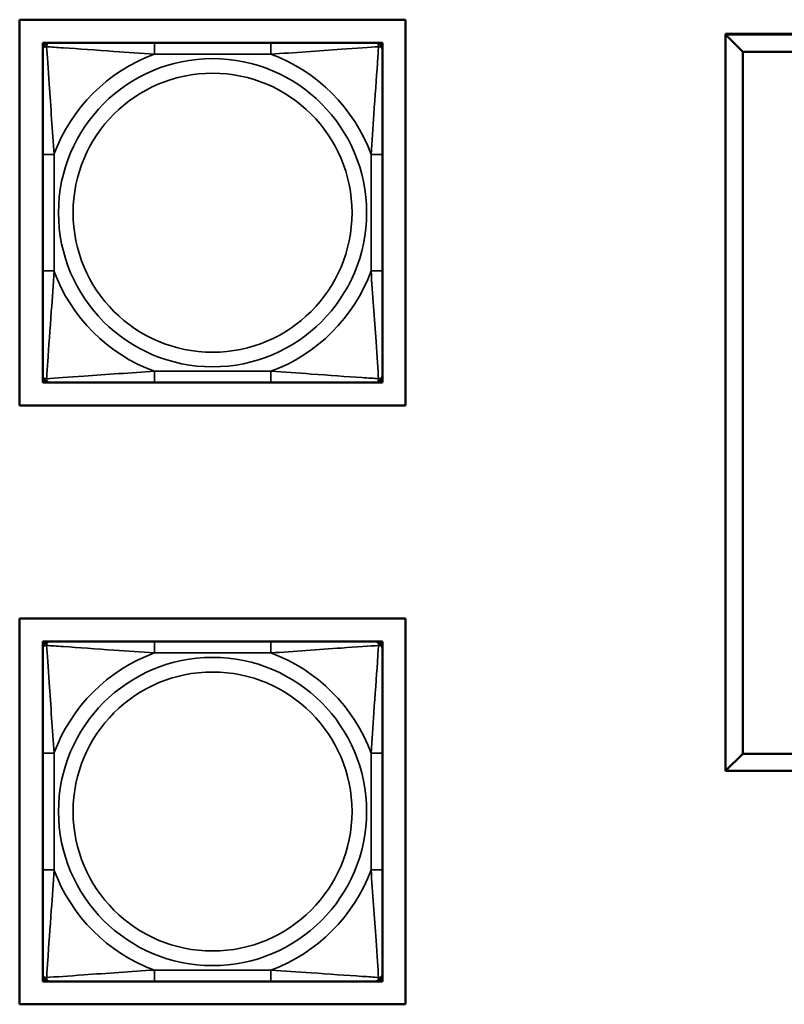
# Model space of a CAD drawing. Header units: inches. Extents: x 23.7 to 69.9, y 6 to 64.2.
# Tile 75 of 158: x 54.5 to 55.9, y 20.6 to 22.3. Entities that reach past the tile are written whole.
import ezdxf

# ---------------------------------------------------------------- set-up
doc = ezdxf.new("R2010")
doc.units = ezdxf.units.IN
doc.header["$MEASUREMENT"] = 0
doc.layers.add('Visible (ANSI)', color=7, linetype='Continuous', lineweight=50)
doc.layers.add('Visible Narrow (ANSI)', color=7, linetype='Continuous', lineweight=35)

msp = doc.modelspace()

# ---------------------------------------------------------------- linework, layer by layer
at = {"layer": 'Visible (ANSI)'}
for p, q in [((54.5466, 22.3466), (55.2172, 22.3466)), ((54.5466, 21.6761), (54.5466, 22.3466)), ((55.2172, 22.3466), (55.2172, 21.6761)), ((55.7736, 22.3219), (59.8955, 22.3219)), ((55.7736, 21.0419), (55.7736, 22.3219)), ((55.7738, 22.321), (55.7737, 21.041)), ((55.7738, 22.3219), (55.7738, 22.321)), ((59.8956, 22.3209), (55.7738, 22.321)), ((55.7738, 22.321), (55.8038, 22.291)), ((54.5866, 22.3065), (54.5925, 22.3065)), ((54.5866, 22.3006), (54.5866, 22.3065)), ((54.5866, 22.2947), (54.5866, 22.3006)), ((54.5925, 22.3065), (54.5985, 22.3065)), ((54.9831, 22.3065), (54.7808, 22.3065)), ((55.1654, 22.3065), (55.1713, 22.3065)), ((55.1713, 22.3065), (55.1772, 22.3065)), ((55.1772, 22.3065), (55.1772, 22.3006)), ((55.1772, 22.3006), (55.1772, 22.2947)), ((55.8037, 21.071), (55.8038, 22.291)), ((55.8038, 22.291), (59.8656, 22.2909)), ((54.5866, 22.1123), (54.5866, 21.91)), ((55.1772, 21.91), (55.1772, 22.1123)), ((54.5866, 21.7218), (54.5866, 21.7277)), ((54.5866, 21.7159), (54.5866, 21.7218)), ((54.5925, 21.7159), (54.5866, 21.7159)), ((54.5985, 21.7159), (54.5925, 21.7159)), ((54.7808, 21.7159), (54.9831, 21.7159)), ((55.1713, 21.7159), (55.1654, 21.7159)), ((55.1772, 21.7159), (55.1713, 21.7159)), ((55.1772, 21.7277), (55.1772, 21.7218)), ((55.1772, 21.7218), (55.1772, 21.7159)), ((55.2172, 21.6761), (54.5466, 21.6761)), ((54.5466, 20.6355), (54.5466, 21.3061)), ((54.5466, 21.3061), (55.2172, 21.3061)), ((55.2172, 21.3061), (55.2172, 20.6355)), ((54.5866, 21.2659), (54.5925, 21.2659)), ((54.5866, 21.26), (54.5866, 21.2659)), ((54.5866, 21.2541), (54.5866, 21.26)), ((54.5925, 21.2659), (54.5984, 21.2659)), ((54.983, 21.2659), (54.7807, 21.2659)), ((55.1654, 21.2659), (55.1713, 21.2659)), ((55.1713, 21.2659), (55.1772, 21.2659)), ((55.1772, 21.2659), (55.1772, 21.26)), ((55.1772, 21.26), (55.1772, 21.2541)), ((54.5866, 21.0718), (54.5866, 20.8695)), ((55.1772, 20.8695), (55.1772, 21.0718)), ((55.8037, 21.071), (55.7737, 21.041)), ((59.8655, 21.0709), (55.8037, 21.071)), ((55.7737, 21.0419), (55.7736, 21.0419)), ((55.7737, 21.041), (59.8955, 21.0409)), ((54.5866, 20.6813), (54.5866, 20.6872)), ((54.5866, 20.6754), (54.5866, 20.6813)), ((54.5925, 20.6754), (54.5866, 20.6754)), ((54.5984, 20.6754), (54.5925, 20.6754)), ((54.7807, 20.6754), (54.983, 20.6754)), ((55.1713, 20.6754), (55.1654, 20.6754)), ((55.1772, 20.6754), (55.1713, 20.6754)), ((55.1772, 20.6872), (55.1772, 20.6813)), ((55.1772, 20.6813), (55.1772, 20.6754)), ((55.2172, 20.6355), (54.5466, 20.6355))]:
    msp.add_line(p, q, dxfattribs=at)
for centre, radius, start, end in [((54.5925, 22.3006), 0.00591, 90, 180), ((54.5985, 22.2947), 0.0118, 90, 180), ((55.1654, 22.2947), 0.0118, 0, 90), ((55.1713, 22.3006), 0.00591, 0, 90), ((54.5985, 21.7277), 0.0118, 180, 270), ((54.5925, 21.7218), 0.00591, 180, 270), ((55.1654, 21.7277), 0.0118, 270, 0), ((55.1713, 21.7218), 0.00591, 270, 0), ((54.5925, 21.26), 0.00591, 90, 180), ((54.5984, 21.2541), 0.0118, 90, 180), ((55.1654, 21.2541), 0.0118, 0, 90), ((55.1713, 21.26), 0.00591, 0, 90), ((54.5984, 20.6872), 0.0118, 180, 270), ((54.5925, 20.6813), 0.00591, 180, 270), ((55.1654, 20.6872), 0.0118, 270, 0), ((55.1713, 20.6813), 0.00591, 270, 0)]:
    msp.add_arc(centre, radius, start, end, dxfattribs=at)
for points, knots in [([(54.7808, 22.3065), (54.7571, 22.3065), (54.7331, 22.3065), (54.7098, 22.3065), (54.6791, 22.3065), (54.6482, 22.3065), (54.625, 22.3065), (54.6129, 22.3065), (54.6033, 22.3065), (54.5985, 22.3065)], [0.2569537, 0.2569537, 0.2569537, 0.2569537, 0.4371919, 0.4371919, 0.4371919, 0.6739428, 0.6739428, 0.6739428, 0.7963818, 0.7963818, 0.7963818, 0.7963818]), ([(55.1654, 22.3065), (55.1596, 22.3065), (55.1472, 22.3065), (55.1319, 22.3065), (55.1085, 22.3065), (55.0794, 22.3065), (55.0503, 22.3065), (55.0281, 22.3065), (55.0055, 22.3065), (54.9831, 22.3065)], [-0.7968224, -0.7968224, -0.7968224, -0.7968224, -0.6514613, -0.6514613, -0.6514613, -0.427691, -0.427691, -0.427691, -0.2569517, -0.2569517, -0.2569517, -0.2569517]), ([(54.5866, 22.2947), (54.5866, 22.2889), (54.5866, 22.2764), (54.5866, 22.2612), (54.5866, 22.2378), (54.5866, 22.2087), (54.5866, 22.1796), (54.5866, 22.1574), (54.5866, 22.1348), (54.5866, 22.1123)], [-0.7968224, -0.7968224, -0.7968224, -0.7968224, -0.6514613, -0.6514613, -0.6514613, -0.427691, -0.427691, -0.427691, -0.2569517, -0.2569517, -0.2569517, -0.2569517]), ([(55.1772, 22.1123), (55.1772, 22.136), (55.1772, 22.16), (55.1772, 22.1834), (55.1772, 22.214), (55.1772, 22.2449), (55.1772, 22.2682), (55.1772, 22.2802), (55.1772, 22.2898), (55.1772, 22.2947)], [0.2569537, 0.2569537, 0.2569537, 0.2569537, 0.4371919, 0.4371919, 0.4371919, 0.6739428, 0.6739428, 0.6739428, 0.7963818, 0.7963818, 0.7963818, 0.7963818]), ([(54.5866, 21.91), (54.5866, 21.8864), (54.5866, 21.8624), (54.5866, 21.839), (54.5866, 21.8083), (54.5866, 21.7775), (54.5866, 21.7542), (54.5866, 21.7422), (54.5866, 21.7326), (54.5866, 21.7277)], [0.2569537, 0.2569537, 0.2569537, 0.2569537, 0.4371919, 0.4371919, 0.4371919, 0.6739428, 0.6739428, 0.6739428, 0.7963818, 0.7963818, 0.7963818, 0.7963818]), ([(55.1772, 21.7277), (55.1772, 21.7335), (55.1772, 21.746), (55.1772, 21.7612), (55.1772, 21.7846), (55.1772, 21.8137), (55.1772, 21.8428), (55.1772, 21.865), (55.1772, 21.8876), (55.1772, 21.91)], [-0.7968224, -0.7968224, -0.7968224, -0.7968224, -0.6514613, -0.6514613, -0.6514613, -0.427691, -0.427691, -0.427691, -0.2569517, -0.2569517, -0.2569517, -0.2569517]), ([(54.5985, 21.7159), (54.6042, 21.7159), (54.6167, 21.7159), (54.6319, 21.7159), (54.6553, 21.7159), (54.6844, 21.7159), (54.7135, 21.7159), (54.7357, 21.7159), (54.7584, 21.7159), (54.7808, 21.7159)], [-0.7968224, -0.7968224, -0.7968224, -0.7968224, -0.6514613, -0.6514613, -0.6514613, -0.427691, -0.427691, -0.427691, -0.2569517, -0.2569517, -0.2569517, -0.2569517]), ([(54.9831, 21.7159), (55.0067, 21.7159), (55.0307, 21.7159), (55.0541, 21.7159), (55.0848, 21.7159), (55.1156, 21.7159), (55.1389, 21.7159), (55.1509, 21.7159), (55.1605, 21.7159), (55.1654, 21.7159)], [0.2569537, 0.2569537, 0.2569537, 0.2569537, 0.4371919, 0.4371919, 0.4371919, 0.6739428, 0.6739428, 0.6739428, 0.7963818, 0.7963818, 0.7963818, 0.7963818]), ([(54.5866, 21.2541), (54.5866, 21.2484), (54.5866, 21.2359), (54.5866, 21.2207), (54.5866, 21.1972), (54.5866, 21.1681), (54.5866, 21.139), (54.5866, 21.1169), (54.5866, 21.0942), (54.5866, 21.0718)], [-0.7968224, -0.7968224, -0.7968224, -0.7968224, -0.6514613, -0.6514613, -0.6514613, -0.427691, -0.427691, -0.427691, -0.2569517, -0.2569517, -0.2569517, -0.2569517]), ([(54.7807, 21.2659), (54.7571, 21.2659), (54.7331, 21.2659), (54.7097, 21.2659), (54.679, 21.2659), (54.6482, 21.2659), (54.6249, 21.2659), (54.6129, 21.2659), (54.6033, 21.2659), (54.5984, 21.2659)], [0.2569537, 0.2569537, 0.2569537, 0.2569537, 0.4371919, 0.4371919, 0.4371919, 0.6739428, 0.6739428, 0.6739428, 0.7963818, 0.7963818, 0.7963818, 0.7963818]), ([(55.1654, 21.2659), (55.1596, 21.2659), (55.1471, 21.2659), (55.1319, 21.2659), (55.1085, 21.2659), (55.0794, 21.2659), (55.0503, 21.2659), (55.0281, 21.2659), (55.0054, 21.2659), (54.983, 21.2659)], [-0.7968224, -0.7968224, -0.7968224, -0.7968224, -0.6514613, -0.6514613, -0.6514613, -0.427691, -0.427691, -0.427691, -0.2569517, -0.2569517, -0.2569517, -0.2569517]), ([(55.1772, 21.0718), (55.1772, 21.0955), (55.1772, 21.1194), (55.1772, 21.1428), (55.1772, 21.1735), (55.1772, 21.2044), (55.1772, 21.2276), (55.1772, 21.2396), (55.1772, 21.2493), (55.1772, 21.2541)], [0.2569537, 0.2569537, 0.2569537, 0.2569537, 0.4371919, 0.4371919, 0.4371919, 0.6739428, 0.6739428, 0.6739428, 0.7963818, 0.7963818, 0.7963818, 0.7963818]), ([(54.5866, 20.8695), (54.5866, 20.8458), (54.5866, 20.8218), (54.5866, 20.7985), (54.5866, 20.7678), (54.5866, 20.7369), (54.5866, 20.7137), (54.5866, 20.7017), (54.5866, 20.692), (54.5866, 20.6872)], [0.2569537, 0.2569537, 0.2569537, 0.2569537, 0.4371919, 0.4371919, 0.4371919, 0.6739428, 0.6739428, 0.6739428, 0.7963818, 0.7963818, 0.7963818, 0.7963818]), ([(55.1772, 20.6872), (55.1772, 20.6929), (55.1772, 20.7054), (55.1772, 20.7206), (55.1772, 20.7441), (55.1772, 20.7732), (55.1772, 20.8023), (55.1772, 20.8244), (55.1772, 20.8471), (55.1772, 20.8695)], [-0.7968224, -0.7968224, -0.7968224, -0.7968224, -0.6514613, -0.6514613, -0.6514613, -0.427691, -0.427691, -0.427691, -0.2569517, -0.2569517, -0.2569517, -0.2569517]), ([(54.5984, 20.6754), (54.6042, 20.6754), (54.6166, 20.6754), (54.6319, 20.6754), (54.6553, 20.6754), (54.6844, 20.6754), (54.7135, 20.6754), (54.7357, 20.6754), (54.7583, 20.6754), (54.7807, 20.6754)], [-0.7968224, -0.7968224, -0.7968224, -0.7968224, -0.6514613, -0.6514613, -0.6514613, -0.427691, -0.427691, -0.427691, -0.2569517, -0.2569517, -0.2569517, -0.2569517]), ([(54.983, 20.6754), (55.0067, 20.6754), (55.0307, 20.6754), (55.054, 20.6754), (55.0847, 20.6754), (55.1156, 20.6754), (55.1389, 20.6754), (55.1509, 20.6754), (55.1605, 20.6754), (55.1654, 20.6754)], [0.2569537, 0.2569537, 0.2569537, 0.2569537, 0.4371919, 0.4371919, 0.4371919, 0.6739428, 0.6739428, 0.6739428, 0.7963818, 0.7963818, 0.7963818, 0.7963818])]:
    msp.add_open_spline(points, degree=3, knots=knots, dxfattribs=at)
at = {"layer": 'Visible Narrow (ANSI)'}
for p, q in [((54.7808, 22.3065), (54.7808, 22.2868)), ((54.9831, 22.3065), (54.9831, 22.2868)), ((54.7808, 22.2868), (54.9831, 22.2868)), ((54.5866, 22.1123), (54.6063, 22.1123)), ((54.6063, 21.91), (54.6063, 22.1123)), ((55.1575, 22.1123), (55.1575, 21.91)), ((55.1772, 22.1123), (55.1575, 22.1123)), ((54.5866, 21.91), (54.6063, 21.91)), ((55.1772, 21.91), (55.1575, 21.91)), ((54.9831, 21.7356), (54.7808, 21.7356)), ((54.7808, 21.7159), (54.7808, 21.7356)), ((54.9831, 21.7159), (54.9831, 21.7356)), ((54.7807, 21.2659), (54.7807, 21.2462)), ((54.983, 21.2659), (54.983, 21.2462)), ((54.7807, 21.2462), (54.983, 21.2462)), ((54.5866, 21.0718), (54.6063, 21.0718)), ((54.6063, 20.8695), (54.6063, 21.0718)), ((55.1575, 21.0718), (55.1575, 20.8695)), ((55.1772, 21.0718), (55.1575, 21.0718)), ((54.5866, 20.8695), (54.6063, 20.8695)), ((55.1772, 20.8695), (55.1575, 20.8695)), ((54.983, 20.6951), (54.7807, 20.6951)), ((54.7807, 20.6754), (54.7807, 20.6951)), ((54.983, 20.6754), (54.983, 20.6951))]:
    msp.add_line(p, q, dxfattribs=at)
for centre, radius in [((54.8819, 22.0112), 0.2678), ((54.8819, 22.0112), 0.2424), ((54.8819, 20.9706), 0.2678), ((54.8819, 20.9706), 0.2424)]:
    msp.add_circle(centre, radius, dxfattribs=at)
for centre, start, end in [((54.8819, 22.0112), 110.1547, 159.8453), ((54.8819, 22.0112), 20.1547, 69.8453), ((54.8819, 22.0112), 200.1547, 249.8453), ((54.8819, 22.0112), 290.1547, 339.8453), ((54.8819, 20.9706), 110.1547, 159.8453), ((54.8819, 20.9706), 20.1547, 69.8453), ((54.8819, 20.9706), 200.1547, 249.8453), ((54.8819, 20.9706), 290.1547, 339.8453)]:
    msp.add_arc(centre, 0.2936, start, end, dxfattribs=at)
for points, knots in [([(54.5866, 22.2947), (54.5866, 22.2952), (54.5867, 22.2957), (54.587, 22.2966), (54.5871, 22.297), (54.5875, 22.2975), (54.5877, 22.2978), (54.588, 22.2981), (54.5881, 22.2982), (54.5886, 22.2985), (54.5889, 22.2987), (54.5898, 22.2992), (54.5905, 22.2994), (54.5919, 22.2996), (54.5927, 22.2996), (54.5935, 22.2996)], [-0.0532704, -0.0532704, -0.0532704, -0.0532704, -0.04377373, -0.04377373, -0.03521335, -0.03521335, -0.02986312, -0.02986312, -0.02651922, -0.02651922, -0.01983142, -0.01983142, -0.00913095, -0.00913095, 0.00023197, 0.00023197, 0.00023197, 0.00023197]), ([(54.5935, 22.2996), (54.5935, 22.3005), (54.5935, 22.3012), (54.5938, 22.3027), (54.594, 22.3033), (54.5944, 22.3042), (54.5946, 22.3046), (54.5949, 22.305), (54.595, 22.3051), (54.5954, 22.3054), (54.5956, 22.3056), (54.5961, 22.306), (54.5965, 22.3061), (54.5974, 22.3064), (54.5979, 22.3065), (54.5985, 22.3065)], [-0.00023197, -0.00023197, -0.00023197, -0.00023197, 0.00913095, 0.00913095, 0.01983142, 0.01983142, 0.02651922, 0.02651922, 0.02986312, 0.02986312, 0.03521335, 0.03521335, 0.04377373, 0.04377373, 0.0532704, 0.0532704, 0.0532704, 0.0532704]), ([(54.5935, 22.2996), (54.6011, 22.2991), (54.6112, 22.2985), (54.6482, 22.296), (54.6799, 22.2937), (54.7342, 22.2898), (54.7574, 22.2882), (54.7808, 22.2868)], [-0.7478145, -0.7478145, -0.7478145, -0.7478145, -0.6493253, -0.6493253, -0.427691, -0.427691, -0.2569537, -0.2569537, -0.2569537, -0.2569537]), ([(54.6063, 22.1123), (54.6039, 22.1528), (54.6006, 22.1952), (54.596, 22.2608), (54.5944, 22.2853), (54.5935, 22.2996)], [0.2569517, 0.2569517, 0.2569517, 0.2569517, 0.5559983, 0.5559983, 0.7482818, 0.7482818, 0.7482818, 0.7482818]), ([(54.9831, 22.2868), (55.0235, 22.2892), (55.0659, 22.2925), (55.1316, 22.2971), (55.156, 22.2987), (55.1703, 22.2996)], [0.2569517, 0.2569517, 0.2569517, 0.2569517, 0.5559983, 0.5559983, 0.7482818, 0.7482818, 0.7482818, 0.7482818]), ([(55.1703, 22.2996), (55.1699, 22.292), (55.1692, 22.282), (55.1667, 22.2449), (55.1644, 22.2132), (55.1606, 22.1589), (55.1589, 22.1357), (55.1575, 22.1123)], [-0.7478145, -0.7478145, -0.7478145, -0.7478145, -0.6493253, -0.6493253, -0.427691, -0.427691, -0.2569537, -0.2569537, -0.2569537, -0.2569537]), ([(55.1654, 22.3065), (55.1659, 22.3065), (55.1664, 22.3064), (55.1673, 22.3061), (55.1677, 22.306), (55.1683, 22.3056), (55.1685, 22.3054), (55.1688, 22.3051), (55.1689, 22.305), (55.1692, 22.3046), (55.1694, 22.3042), (55.1699, 22.3033), (55.1701, 22.3027), (55.1703, 22.3012), (55.1704, 22.3005), (55.1703, 22.2996)], [-0.0532704, -0.0532704, -0.0532704, -0.0532704, -0.04377373, -0.04377373, -0.03521335, -0.03521335, -0.02986312, -0.02986312, -0.02651922, -0.02651922, -0.01983142, -0.01983142, -0.00913095, -0.00913095, 0.00023197, 0.00023197, 0.00023197, 0.00023197]), ([(55.1703, 22.2996), (55.1712, 22.2996), (55.1719, 22.2996), (55.1734, 22.2994), (55.174, 22.2992), (55.175, 22.2987), (55.1753, 22.2985), (55.1757, 22.2982), (55.1758, 22.2981), (55.1761, 22.2978), (55.1763, 22.2975), (55.1767, 22.297), (55.1769, 22.2966), (55.1771, 22.2957), (55.1772, 22.2952), (55.1772, 22.2947)], [-0.00023197, -0.00023197, -0.00023197, -0.00023197, 0.00913095, 0.00913095, 0.01983142, 0.01983142, 0.02651922, 0.02651922, 0.02986312, 0.02986312, 0.03521335, 0.03521335, 0.04377373, 0.04377373, 0.0532704, 0.0532704, 0.0532704, 0.0532704]), ([(54.5935, 21.7228), (54.594, 21.7304), (54.5946, 21.7404), (54.5971, 21.7775), (54.5994, 21.8092), (54.6033, 21.8634), (54.6049, 21.8867), (54.6063, 21.91)], [-0.7478145, -0.7478145, -0.7478145, -0.7478145, -0.6493253, -0.6493253, -0.427691, -0.427691, -0.2569537, -0.2569537, -0.2569537, -0.2569537]), ([(55.1575, 21.91), (55.1599, 21.8696), (55.1632, 21.8272), (55.1678, 21.7616), (55.1694, 21.7371), (55.1703, 21.7228)], [0.2569517, 0.2569517, 0.2569517, 0.2569517, 0.5559983, 0.5559983, 0.7482818, 0.7482818, 0.7482818, 0.7482818]), ([(54.7808, 21.7356), (54.7403, 21.7332), (54.6979, 21.7299), (54.6323, 21.7253), (54.6079, 21.7237), (54.5935, 21.7228)], [0.2569517, 0.2569517, 0.2569517, 0.2569517, 0.5559983, 0.5559983, 0.7482818, 0.7482818, 0.7482818, 0.7482818]), ([(55.1703, 21.7228), (55.1627, 21.7233), (55.1527, 21.7239), (55.1156, 21.7264), (55.0839, 21.7287), (55.0297, 21.7326), (55.0064, 21.7342), (54.9831, 21.7356)], [-0.7478145, -0.7478145, -0.7478145, -0.7478145, -0.6493253, -0.6493253, -0.427691, -0.427691, -0.2569537, -0.2569537, -0.2569537, -0.2569537]), ([(54.5935, 21.7228), (54.5927, 21.7228), (54.5919, 21.7228), (54.5905, 21.723), (54.5898, 21.7232), (54.5889, 21.7237), (54.5886, 21.7239), (54.5881, 21.7242), (54.588, 21.7243), (54.5877, 21.7246), (54.5875, 21.7248), (54.5871, 21.7254), (54.587, 21.7258), (54.5867, 21.7267), (54.5866, 21.7272), (54.5866, 21.7277)], [-0.00023197, -0.00023197, -0.00023197, -0.00023197, 0.00913095, 0.00913095, 0.01983142, 0.01983142, 0.02651922, 0.02651922, 0.02986312, 0.02986312, 0.03521335, 0.03521335, 0.04377373, 0.04377373, 0.0532704, 0.0532704, 0.0532704, 0.0532704]), ([(54.5985, 21.7159), (54.5979, 21.7159), (54.5974, 21.716), (54.5965, 21.7162), (54.5961, 21.7164), (54.5956, 21.7168), (54.5954, 21.717), (54.595, 21.7173), (54.5949, 21.7174), (54.5946, 21.7178), (54.5944, 21.7181), (54.594, 21.7191), (54.5938, 21.7197), (54.5935, 21.7212), (54.5935, 21.7219), (54.5935, 21.7228)], [-0.0532704, -0.0532704, -0.0532704, -0.0532704, -0.04377373, -0.04377373, -0.03521335, -0.03521335, -0.02986312, -0.02986312, -0.02651922, -0.02651922, -0.01983142, -0.01983142, -0.00913095, -0.00913095, 0.00023197, 0.00023197, 0.00023197, 0.00023197]), ([(55.1703, 21.7228), (55.1704, 21.7219), (55.1703, 21.7212), (55.1701, 21.7197), (55.1699, 21.7191), (55.1694, 21.7181), (55.1692, 21.7178), (55.1689, 21.7174), (55.1688, 21.7173), (55.1685, 21.717), (55.1683, 21.7168), (55.1677, 21.7164), (55.1673, 21.7162), (55.1664, 21.716), (55.1659, 21.7159), (55.1654, 21.7159)], [-0.00023197, -0.00023197, -0.00023197, -0.00023197, 0.00913095, 0.00913095, 0.01983142, 0.01983142, 0.02651922, 0.02651922, 0.02986312, 0.02986312, 0.03521335, 0.03521335, 0.04377373, 0.04377373, 0.0532704, 0.0532704, 0.0532704, 0.0532704]), ([(55.1772, 21.7277), (55.1772, 21.7272), (55.1771, 21.7267), (55.1769, 21.7258), (55.1767, 21.7254), (55.1763, 21.7248), (55.1761, 21.7246), (55.1758, 21.7243), (55.1757, 21.7242), (55.1753, 21.7239), (55.175, 21.7237), (55.174, 21.7232), (55.1734, 21.723), (55.1719, 21.7228), (55.1712, 21.7228), (55.1703, 21.7228)], [-0.0532704, -0.0532704, -0.0532704, -0.0532704, -0.04377373, -0.04377373, -0.03521335, -0.03521335, -0.02986312, -0.02986312, -0.02651922, -0.02651922, -0.01983142, -0.01983142, -0.00913095, -0.00913095, 0.00023197, 0.00023197, 0.00023197, 0.00023197]), ([(54.5866, 21.2541), (54.5866, 21.2546), (54.5867, 21.2551), (54.5869, 21.256), (54.5871, 21.2564), (54.5875, 21.257), (54.5877, 21.2572), (54.588, 21.2575), (54.5881, 21.2576), (54.5885, 21.258), (54.5888, 21.2582), (54.5898, 21.2586), (54.5904, 21.2588), (54.5919, 21.259), (54.5926, 21.2591), (54.5935, 21.2591)], [-0.0532704, -0.0532704, -0.0532704, -0.0532704, -0.04377373, -0.04377373, -0.03521335, -0.03521335, -0.02986312, -0.02986312, -0.02651922, -0.02651922, -0.01983142, -0.01983142, -0.00913095, -0.00913095, 0.00023197, 0.00023197, 0.00023197, 0.00023197]), ([(54.5935, 21.2591), (54.5934, 21.2599), (54.5935, 21.2607), (54.5937, 21.2621), (54.5939, 21.2628), (54.5944, 21.2637), (54.5946, 21.264), (54.5949, 21.2644), (54.595, 21.2646), (54.5953, 21.2649), (54.5955, 21.265), (54.5961, 21.2654), (54.5965, 21.2656), (54.5974, 21.2659), (54.5979, 21.2659), (54.5984, 21.2659)], [-0.00023197, -0.00023197, -0.00023197, -0.00023197, 0.00913095, 0.00913095, 0.01983142, 0.01983142, 0.02651922, 0.02651922, 0.02986312, 0.02986312, 0.03521335, 0.03521335, 0.04377373, 0.04377373, 0.0532704, 0.0532704, 0.0532704, 0.0532704]), ([(54.5935, 21.2591), (54.6011, 21.2586), (54.6111, 21.2579), (54.6482, 21.2555), (54.6799, 21.2532), (54.7341, 21.2493), (54.7574, 21.2476), (54.7807, 21.2462)], [-0.7478145, -0.7478145, -0.7478145, -0.7478145, -0.6493253, -0.6493253, -0.427691, -0.427691, -0.2569537, -0.2569537, -0.2569537, -0.2569537]), ([(54.6063, 21.0718), (54.6039, 21.1123), (54.6006, 21.1546), (54.596, 21.2203), (54.5944, 21.2447), (54.5935, 21.2591)], [0.2569517, 0.2569517, 0.2569517, 0.2569517, 0.5559983, 0.5559983, 0.7482818, 0.7482818, 0.7482818, 0.7482818]), ([(54.983, 21.2462), (55.0235, 21.2486), (55.0659, 21.2519), (55.1315, 21.2565), (55.156, 21.2582), (55.1703, 21.2591)], [0.2569517, 0.2569517, 0.2569517, 0.2569517, 0.5559983, 0.5559983, 0.7482818, 0.7482818, 0.7482818, 0.7482818]), ([(55.1703, 21.2591), (55.1698, 21.2514), (55.1692, 21.2414), (55.1667, 21.2044), (55.1644, 21.1726), (55.1605, 21.1184), (55.1589, 21.0952), (55.1575, 21.0718)], [-0.7478145, -0.7478145, -0.7478145, -0.7478145, -0.6493253, -0.6493253, -0.427691, -0.427691, -0.2569537, -0.2569537, -0.2569537, -0.2569537]), ([(55.1654, 21.2659), (55.1659, 21.2659), (55.1664, 21.2659), (55.1673, 21.2656), (55.1677, 21.2654), (55.1682, 21.265), (55.1685, 21.2649), (55.1688, 21.2646), (55.1689, 21.2644), (55.1692, 21.264), (55.1694, 21.2637), (55.1698, 21.2628), (55.17, 21.2621), (55.1703, 21.2607), (55.1703, 21.2599), (55.1703, 21.2591)], [-0.0532704, -0.0532704, -0.0532704, -0.0532704, -0.04377373, -0.04377373, -0.03521335, -0.03521335, -0.02986312, -0.02986312, -0.02651922, -0.02651922, -0.01983142, -0.01983142, -0.00913095, -0.00913095, 0.00023197, 0.00023197, 0.00023197, 0.00023197]), ([(55.1703, 21.2591), (55.1712, 21.2591), (55.1719, 21.259), (55.1734, 21.2588), (55.174, 21.2586), (55.1749, 21.2582), (55.1753, 21.258), (55.1757, 21.2576), (55.1758, 21.2575), (55.1761, 21.2572), (55.1763, 21.257), (55.1767, 21.2564), (55.1768, 21.256), (55.1771, 21.2551), (55.1772, 21.2546), (55.1772, 21.2541)], [-0.00023197, -0.00023197, -0.00023197, -0.00023197, 0.00913095, 0.00913095, 0.01983142, 0.01983142, 0.02651922, 0.02651922, 0.02986312, 0.02986312, 0.03521335, 0.03521335, 0.04377373, 0.04377373, 0.0532704, 0.0532704, 0.0532704, 0.0532704]), ([(54.5935, 20.6822), (54.594, 20.6899), (54.5946, 20.6999), (54.5971, 20.7369), (54.5994, 20.7686), (54.6033, 20.8229), (54.6049, 20.8461), (54.6063, 20.8695)], [-0.7478145, -0.7478145, -0.7478145, -0.7478145, -0.6493253, -0.6493253, -0.427691, -0.427691, -0.2569537, -0.2569537, -0.2569537, -0.2569537]), ([(55.1575, 20.8695), (55.1599, 20.829), (55.1632, 20.7867), (55.1678, 20.721), (55.1694, 20.6966), (55.1703, 20.6822)], [0.2569517, 0.2569517, 0.2569517, 0.2569517, 0.5559983, 0.5559983, 0.7482818, 0.7482818, 0.7482818, 0.7482818]), ([(54.7807, 20.6951), (54.7403, 20.6927), (54.6979, 20.6894), (54.6322, 20.6848), (54.6078, 20.6831), (54.5935, 20.6822)], [0.2569517, 0.2569517, 0.2569517, 0.2569517, 0.5559983, 0.5559983, 0.7482818, 0.7482818, 0.7482818, 0.7482818]), ([(55.1703, 20.6822), (55.1627, 20.6827), (55.1526, 20.6834), (55.1156, 20.6858), (55.0839, 20.6881), (55.0296, 20.692), (55.0064, 20.6936), (54.983, 20.6951)], [-0.7478145, -0.7478145, -0.7478145, -0.7478145, -0.6493253, -0.6493253, -0.427691, -0.427691, -0.2569537, -0.2569537, -0.2569537, -0.2569537]), ([(54.5935, 20.6822), (54.5926, 20.6822), (54.5919, 20.6823), (54.5904, 20.6825), (54.5898, 20.6827), (54.5888, 20.6831), (54.5885, 20.6833), (54.5881, 20.6837), (54.588, 20.6838), (54.5877, 20.6841), (54.5875, 20.6843), (54.5871, 20.6849), (54.5869, 20.6853), (54.5867, 20.6861), (54.5866, 20.6866), (54.5866, 20.6872)], [-0.00023197, -0.00023197, -0.00023197, -0.00023197, 0.00913095, 0.00913095, 0.01983142, 0.01983142, 0.02651922, 0.02651922, 0.02986312, 0.02986312, 0.03521335, 0.03521335, 0.04377373, 0.04377373, 0.0532704, 0.0532704, 0.0532704, 0.0532704]), ([(54.5984, 20.6754), (54.5979, 20.6754), (54.5974, 20.6754), (54.5965, 20.6757), (54.5961, 20.6759), (54.5955, 20.6763), (54.5953, 20.6764), (54.595, 20.6767), (54.5949, 20.6769), (54.5946, 20.6773), (54.5944, 20.6776), (54.5939, 20.6785), (54.5937, 20.6792), (54.5935, 20.6806), (54.5934, 20.6814), (54.5935, 20.6822)], [-0.0532704, -0.0532704, -0.0532704, -0.0532704, -0.04377373, -0.04377373, -0.03521335, -0.03521335, -0.02986312, -0.02986312, -0.02651922, -0.02651922, -0.01983142, -0.01983142, -0.00913095, -0.00913095, 0.00023197, 0.00023197, 0.00023197, 0.00023197]), ([(55.1703, 20.6822), (55.1703, 20.6814), (55.1703, 20.6806), (55.17, 20.6792), (55.1698, 20.6785), (55.1694, 20.6776), (55.1692, 20.6773), (55.1689, 20.6769), (55.1688, 20.6767), (55.1685, 20.6764), (55.1682, 20.6763), (55.1677, 20.6759), (55.1673, 20.6757), (55.1664, 20.6754), (55.1659, 20.6754), (55.1654, 20.6754)], [-0.00023197, -0.00023197, -0.00023197, -0.00023197, 0.00913095, 0.00913095, 0.01983142, 0.01983142, 0.02651922, 0.02651922, 0.02986312, 0.02986312, 0.03521335, 0.03521335, 0.04377373, 0.04377373, 0.0532704, 0.0532704, 0.0532704, 0.0532704]), ([(55.1772, 20.6872), (55.1772, 20.6866), (55.1771, 20.6861), (55.1768, 20.6853), (55.1767, 20.6849), (55.1763, 20.6843), (55.1761, 20.6841), (55.1758, 20.6838), (55.1757, 20.6837), (55.1753, 20.6833), (55.1749, 20.6831), (55.174, 20.6827), (55.1734, 20.6825), (55.1719, 20.6823), (55.1712, 20.6822), (55.1703, 20.6822)], [-0.0532704, -0.0532704, -0.0532704, -0.0532704, -0.04377373, -0.04377373, -0.03521335, -0.03521335, -0.02986312, -0.02986312, -0.02651922, -0.02651922, -0.01983142, -0.01983142, -0.00913095, -0.00913095, 0.00023197, 0.00023197, 0.00023197, 0.00023197])]:
    msp.add_open_spline(points, degree=3, knots=knots, dxfattribs=at)

doc.saveas('drawing.dxf')
